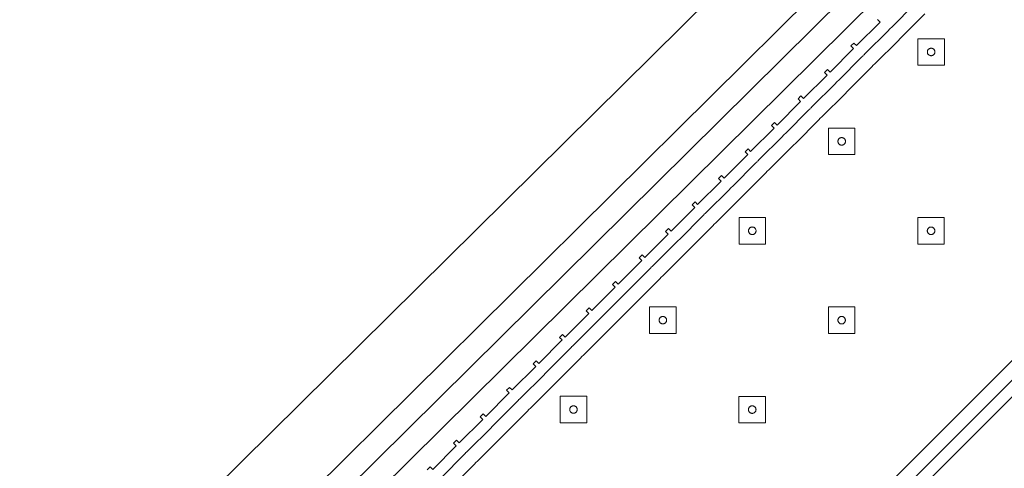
# Model space of a CAD drawing. Header units: metres. Extents: x 2232.4 to 2275.2, y 411.9 to 437.5.
# Tile 27 of 34: x 2265.2 to 2267.3, y 434.7 to 435.7. Entities that reach past the tile are written whole.
import ezdxf

# ---------------------------------------------------------------- set-up
doc = ezdxf.new("R2010")
doc.units = ezdxf.units.M
doc.layers.add('DOOR', color=5, linetype='Continuous')
doc.layers.add('NC_N1_BANQUETTES', color=7, linetype='Continuous', lineweight=13)

# ---------------------------------------------------------------- blocks, each defined once
blk = doc.blocks.new('NC_N1_TRIANGLE_L_BANQUETTE')
at = {"color": 0, "linetype": 'Continuous', "lineweight": -2}
for points in [[(0.8, 0.8), (4.35, 0.8)], [(3.169, 0.027), (3.16, 0.027), (3.16, 0.035), (3.089, 0.035), (3.089, 0.027), (3.08, 0.027), (3.08, 0.035), (3.009, 0.035), (3.009, 0.027), (3, 0.027), (3, 0.035), (2.929, 0.035), (2.929, 0.027), (2.92, 0.027), (2.92, 0.035), (2.849, 0.035), (2.849, 0.027), (2.84, 0.027), (2.84, 0.035), (2.769, 0.035), (2.769, 0.027), (2.76, 0.027), (2.76, 0.035), (2.689, 0.035), (2.689, 0.027), (2.68, 0.027), (2.68, 0.035), (2.609, 0.035), (2.609, 0.027), (2.6, 0.027), (2.6, 0.035), (2.529, 0.035), (2.529, 0.027), (2.52, 0.027), (2.52, 0.035), (2.449, 0.035), (2.449, 0.027), (2.44, 0.027), (2.44, 0.035), (2.369, 0.035), (2.369, 0.027), (2.36, 0.027), (2.36, 0.035), (2.289, 0.035), (2.289, 0.027), (2.28, 0.027), (2.28, 0.035), (2.209, 0.035), (2.209, 0.027), (2.2, 0.027), (2.2, 0.035), (2.129, 0.035), (2.129, 0.027), (2.12, 0.027), (2.12, 0.035), (2.049, 0.035), (2.049, 0.027), (2.04, 0.027), (2.04, 0.035), (1.969, 0.035), (1.969, 0.027), (1.96, 0.027), (1.96, 0.035), (1.889, 0.035), (1.889, 0.027), (1.88, 0.027), (1.88, 0.035), (1.809, 0.035), (1.809, 0.027)], [(0.8, 0.775), (4.325, 0.775)], [(3.16, 0.06), (3.089, 0.06), (3.0865, 0.0599), (3.0845, 0.0596), (3.0825, 0.0599), (3.08, 0.06), (3.009, 0.06), (3.0065, 0.0599), (3.0045, 0.0596), (3.0025, 0.0599), (3, 0.06), (2.929, 0.06), (2.9265, 0.0599), (2.9245, 0.0596), (2.9225, 0.0599), (2.92, 0.06), (2.849, 0.06), (2.8465, 0.0599), (2.8445, 0.0596), (2.8425, 0.0599), (2.84, 0.06), (2.769, 0.06), (2.7665, 0.0599), (2.7645, 0.0596), (2.7625, 0.0599), (2.76, 0.06), (2.689, 0.06), (2.6865, 0.0599), (2.6845, 0.0596), (2.6825, 0.0599), (2.68, 0.06), (2.609, 0.06), (2.6065, 0.0599), (2.6045, 0.0596), (2.6025, 0.0599), (2.6, 0.06), (2.529, 0.06), (2.5265, 0.0599), (2.5245, 0.0596), (2.5225, 0.0599), (2.52, 0.06), (2.449, 0.06), (2.4465, 0.0599), (2.4445, 0.0596), (2.4425, 0.0599), (2.44, 0.06), (2.369, 0.06), (2.3665, 0.0599), (2.3645, 0.0596), (2.3625, 0.0599), (2.36, 0.06), (2.289, 0.06), (2.2865, 0.0599), (2.2845, 0.0596), (2.2825, 0.0599), (2.28, 0.06), (2.209, 0.06), (2.2065, 0.0599), (2.2045, 0.0596), (2.2025, 0.0599), (2.2, 0.06), (2.129, 0.06), (2.1265, 0.0599), (2.1245, 0.0596), (2.1225, 0.0599), (2.12, 0.06), (2.049, 0.06), (2.0465, 0.0599), (2.0445, 0.0596), (2.0425, 0.0599), (2.04, 0.06), (1.969, 0.06), (1.9665, 0.0599), (1.9645, 0.0596), (1.9625, 0.0599), (1.96, 0.06), (1.889, 0.06), (1.8865, 0.0599), (1.8845, 0.0596), (1.8825, 0.0599), (1.88, 0.06), (1.809, 0.06), (1.8065, 0.0599), (1.8045, 0.0596), (1.8025, 0.0599), (1.8, 0.06), (1.729, 0.06)], [(0.8, 0.745), (4.295, 0.745)], [(3.16, 0.09), (3.089, 0.09), (3.0845, 0.0898), (3.08, 0.09), (3.009, 0.09), (3.0045, 0.0898), (3, 0.09), (2.929, 0.09), (2.9245, 0.0898), (2.92, 0.09), (2.849, 0.09), (2.8445, 0.0898), (2.84, 0.09), (2.769, 0.09), (2.7645, 0.0898), (2.76, 0.09), (2.689, 0.09), (2.6845, 0.0898), (2.68, 0.09), (2.609, 0.09), (2.6045, 0.0898), (2.6, 0.09), (2.529, 0.09), (2.5245, 0.0898), (2.52, 0.09), (2.449, 0.09), (2.4445, 0.0898), (2.44, 0.09), (2.369, 0.09), (2.3645, 0.0898), (2.36, 0.09), (2.289, 0.09), (2.2845, 0.0898), (2.28, 0.09), (2.209, 0.09), (2.2045, 0.0898), (2.2, 0.09), (2.129, 0.09), (2.1245, 0.0898), (2.12, 0.09), (2.049, 0.09), (2.0445, 0.0898), (2.04, 0.09), (1.969, 0.09), (1.9645, 0.0898), (1.96, 0.09), (1.889, 0.09), (1.8845, 0.0898), (1.88, 0.09), (1.809, 0.09), (1.8045, 0.0898), (1.8, 0.09), (1.729, 0.09)]]:
    blk.add_lwpolyline(points, dxfattribs=at)
for points in [[(2.047, 0.387), (2.087, 0.427), (2.047, 0.467), (2.007, 0.427)], [(2.317, 0.387), (2.357, 0.427), (2.317, 0.467), (2.277, 0.427)], [(2.587, 0.387), (2.627, 0.427), (2.587, 0.467), (2.547, 0.427)], [(2.055, 0.427), (2.055, 0.4262), (2.0548, 0.4254), (2.0547, 0.4247), (2.0544, 0.4239), (2.0541, 0.4232), (2.0537, 0.4226), (2.0532, 0.4219), (2.0527, 0.4213), (2.0521, 0.4208), (2.0514, 0.4203), (2.0508, 0.4199), (2.0501, 0.4196), (2.0493, 0.4193), (2.0486, 0.4192), (2.0478, 0.419), (2.047, 0.419), (2.0462, 0.419), (2.0454, 0.4192), (2.0447, 0.4193), (2.0439, 0.4196), (2.0432, 0.4199), (2.0426, 0.4203), (2.0419, 0.4208), (2.0413, 0.4213), (2.0408, 0.4219), (2.0403, 0.4226), (2.0399, 0.4232), (2.0396, 0.4239), (2.0393, 0.4247), (2.0392, 0.4254), (2.039, 0.4262), (2.039, 0.427), (2.039, 0.4278), (2.0392, 0.4286), (2.0393, 0.4293), (2.0396, 0.4301), (2.0399, 0.4308), (2.0403, 0.4314), (2.0408, 0.4321), (2.0413, 0.4327), (2.0419, 0.4332), (2.0426, 0.4337), (2.0432, 0.4341), (2.0439, 0.4344), (2.0447, 0.4347), (2.0454, 0.4348), (2.0462, 0.435), (2.047, 0.435), (2.0478, 0.435), (2.0486, 0.4348), (2.0493, 0.4347), (2.0501, 0.4344), (2.0508, 0.4341), (2.0514, 0.4337), (2.0521, 0.4332), (2.0527, 0.4327), (2.0532, 0.4321), (2.0537, 0.4314), (2.0541, 0.4308), (2.0544, 0.4301), (2.0547, 0.4293), (2.0548, 0.4286), (2.055, 0.4278)], [(2.325, 0.427), (2.325, 0.4262), (2.3248, 0.4254), (2.3247, 0.4247), (2.3244, 0.4239), (2.3241, 0.4232), (2.3237, 0.4226), (2.3232, 0.4219), (2.3227, 0.4213), (2.3221, 0.4208), (2.3214, 0.4203), (2.3208, 0.4199), (2.3201, 0.4196), (2.3193, 0.4193), (2.3186, 0.4192), (2.3178, 0.419), (2.317, 0.419), (2.3162, 0.419), (2.3154, 0.4192), (2.3147, 0.4193), (2.3139, 0.4196), (2.3132, 0.4199), (2.3126, 0.4203), (2.3119, 0.4208), (2.3113, 0.4213), (2.3108, 0.4219), (2.3103, 0.4226), (2.3099, 0.4232), (2.3096, 0.4239), (2.3093, 0.4247), (2.3092, 0.4254), (2.309, 0.4262), (2.309, 0.427), (2.309, 0.4278), (2.3092, 0.4286), (2.3093, 0.4293), (2.3096, 0.4301), (2.3099, 0.4308), (2.3103, 0.4314), (2.3108, 0.4321), (2.3113, 0.4327), (2.3119, 0.4332), (2.3126, 0.4337), (2.3132, 0.4341), (2.3139, 0.4344), (2.3147, 0.4347), (2.3154, 0.4348), (2.3162, 0.435), (2.317, 0.435), (2.3178, 0.435), (2.3186, 0.4348), (2.3193, 0.4347), (2.3201, 0.4344), (2.3208, 0.4341), (2.3214, 0.4337), (2.3221, 0.4332), (2.3227, 0.4327), (2.3232, 0.4321), (2.3237, 0.4314), (2.3241, 0.4308), (2.3244, 0.4301), (2.3247, 0.4293), (2.3248, 0.4286), (2.325, 0.4278)], [(2.595, 0.427), (2.595, 0.4262), (2.5948, 0.4254), (2.5947, 0.4247), (2.5944, 0.4239), (2.5941, 0.4232), (2.5937, 0.4226), (2.5932, 0.4219), (2.5927, 0.4213), (2.5921, 0.4208), (2.5914, 0.4203), (2.5908, 0.4199), (2.5901, 0.4196), (2.5893, 0.4193), (2.5886, 0.4192), (2.5878, 0.419), (2.587, 0.419), (2.5862, 0.419), (2.5854, 0.4192), (2.5847, 0.4193), (2.5839, 0.4196), (2.5832, 0.4199), (2.5826, 0.4203), (2.5819, 0.4208), (2.5813, 0.4213), (2.5808, 0.4219), (2.5803, 0.4226), (2.5799, 0.4232), (2.5796, 0.4239), (2.5793, 0.4247), (2.5792, 0.4254), (2.579, 0.4262), (2.579, 0.427), (2.579, 0.4278), (2.5792, 0.4286), (2.5793, 0.4293), (2.5796, 0.4301), (2.5799, 0.4308), (2.5803, 0.4314), (2.5808, 0.4321), (2.5813, 0.4327), (2.5819, 0.4332), (2.5826, 0.4337), (2.5832, 0.4341), (2.5839, 0.4344), (2.5847, 0.4347), (2.5854, 0.4348), (2.5862, 0.435), (2.587, 0.435), (2.5878, 0.435), (2.5886, 0.4348), (2.5893, 0.4347), (2.5901, 0.4344), (2.5908, 0.4341), (2.5914, 0.4337), (2.5921, 0.4332), (2.5927, 0.4327), (2.5932, 0.4321), (2.5937, 0.4314), (2.5941, 0.4308), (2.5944, 0.4301), (2.5947, 0.4293), (2.5948, 0.4286), (2.595, 0.4278)], [(1.777, 0.117), (1.817, 0.157), (1.777, 0.197), (1.737, 0.157)], [(2.047, 0.117), (2.087, 0.157), (2.047, 0.197), (2.007, 0.157)], [(2.317, 0.117), (2.357, 0.157), (2.317, 0.197), (2.277, 0.157)], [(2.587, 0.117), (2.627, 0.157), (2.587, 0.197), (2.547, 0.157)], [(2.857, 0.117), (2.897, 0.157), (2.857, 0.197), (2.817, 0.157)], [(1.785, 0.157), (1.785, 0.1562), (1.7848, 0.1554), (1.7847, 0.1547), (1.7844, 0.1539), (1.7841, 0.1532), (1.7837, 0.1526), (1.7832, 0.1519), (1.7827, 0.1513), (1.7821, 0.1508), (1.7814, 0.1503), (1.7808, 0.1499), (1.7801, 0.1496), (1.7793, 0.1493), (1.7786, 0.1492), (1.7778, 0.149), (1.777, 0.149), (1.7762, 0.149), (1.7754, 0.1492), (1.7747, 0.1493), (1.7739, 0.1496), (1.7732, 0.1499), (1.7726, 0.1503), (1.7719, 0.1508), (1.7713, 0.1513), (1.7708, 0.1519), (1.7703, 0.1526), (1.7699, 0.1532), (1.7696, 0.1539), (1.7693, 0.1547), (1.7692, 0.1554), (1.769, 0.1562), (1.769, 0.157), (1.769, 0.1578), (1.7692, 0.1586), (1.7693, 0.1593), (1.7696, 0.1601), (1.7699, 0.1608), (1.7703, 0.1614), (1.7708, 0.1621), (1.7713, 0.1627), (1.7719, 0.1632), (1.7726, 0.1637), (1.7732, 0.1641), (1.7739, 0.1644), (1.7747, 0.1647), (1.7754, 0.1648), (1.7762, 0.165), (1.777, 0.165), (1.7778, 0.165), (1.7786, 0.1648), (1.7793, 0.1647), (1.7801, 0.1644), (1.7808, 0.1641), (1.7814, 0.1637), (1.7821, 0.1632), (1.7827, 0.1627), (1.7832, 0.1621), (1.7837, 0.1614), (1.7841, 0.1608), (1.7844, 0.1601), (1.7847, 0.1593), (1.7848, 0.1586), (1.785, 0.1578)], [(2.055, 0.157), (2.055, 0.1562), (2.0548, 0.1554), (2.0547, 0.1547), (2.0544, 0.1539), (2.0541, 0.1532), (2.0537, 0.1526), (2.0532, 0.1519), (2.0527, 0.1513), (2.0521, 0.1508), (2.0514, 0.1503), (2.0508, 0.1499), (2.0501, 0.1496), (2.0493, 0.1493), (2.0486, 0.1492), (2.0478, 0.149), (2.047, 0.149), (2.0462, 0.149), (2.0454, 0.1492), (2.0447, 0.1493), (2.0439, 0.1496), (2.0432, 0.1499), (2.0426, 0.1503), (2.0419, 0.1508), (2.0413, 0.1513), (2.0408, 0.1519), (2.0403, 0.1526), (2.0399, 0.1532), (2.0396, 0.1539), (2.0393, 0.1547), (2.0392, 0.1554), (2.039, 0.1562), (2.039, 0.157), (2.039, 0.1578), (2.0392, 0.1586), (2.0393, 0.1593), (2.0396, 0.1601), (2.0399, 0.1608), (2.0403, 0.1614), (2.0408, 0.1621), (2.0413, 0.1627), (2.0419, 0.1632), (2.0426, 0.1637), (2.0432, 0.1641), (2.0439, 0.1644), (2.0447, 0.1647), (2.0454, 0.1648), (2.0462, 0.165), (2.047, 0.165), (2.0478, 0.165), (2.0486, 0.1648), (2.0493, 0.1647), (2.0501, 0.1644), (2.0508, 0.1641), (2.0514, 0.1637), (2.0521, 0.1632), (2.0527, 0.1627), (2.0532, 0.1621), (2.0537, 0.1614), (2.0541, 0.1608), (2.0544, 0.1601), (2.0547, 0.1593), (2.0548, 0.1586), (2.055, 0.1578)], [(2.325, 0.157), (2.325, 0.1562), (2.3248, 0.1554), (2.3247, 0.1547), (2.3244, 0.1539), (2.3241, 0.1532), (2.3237, 0.1526), (2.3232, 0.1519), (2.3227, 0.1513), (2.3221, 0.1508), (2.3214, 0.1503), (2.3208, 0.1499), (2.3201, 0.1496), (2.3193, 0.1493), (2.3186, 0.1492), (2.3178, 0.149), (2.317, 0.149), (2.3162, 0.149), (2.3154, 0.1492), (2.3147, 0.1493), (2.3139, 0.1496), (2.3132, 0.1499), (2.3126, 0.1503), (2.3119, 0.1508), (2.3113, 0.1513), (2.3108, 0.1519), (2.3103, 0.1526), (2.3099, 0.1532), (2.3096, 0.1539), (2.3093, 0.1547), (2.3092, 0.1554), (2.309, 0.1562), (2.309, 0.157), (2.309, 0.1578), (2.3092, 0.1586), (2.3093, 0.1593), (2.3096, 0.1601), (2.3099, 0.1608), (2.3103, 0.1614), (2.3108, 0.1621), (2.3113, 0.1627), (2.3119, 0.1632), (2.3126, 0.1637), (2.3132, 0.1641), (2.3139, 0.1644), (2.3147, 0.1647), (2.3154, 0.1648), (2.3162, 0.165), (2.317, 0.165), (2.3178, 0.165), (2.3186, 0.1648), (2.3193, 0.1647), (2.3201, 0.1644), (2.3208, 0.1641), (2.3214, 0.1637), (2.3221, 0.1632), (2.3227, 0.1627), (2.3232, 0.1621), (2.3237, 0.1614), (2.3241, 0.1608), (2.3244, 0.1601), (2.3247, 0.1593), (2.3248, 0.1586), (2.325, 0.1578)], [(2.595, 0.157), (2.595, 0.1562), (2.5948, 0.1554), (2.5947, 0.1547), (2.5944, 0.1539), (2.5941, 0.1532), (2.5937, 0.1526), (2.5932, 0.1519), (2.5927, 0.1513), (2.5921, 0.1508), (2.5914, 0.1503), (2.5908, 0.1499), (2.5901, 0.1496), (2.5893, 0.1493), (2.5886, 0.1492), (2.5878, 0.149), (2.587, 0.149), (2.5862, 0.149), (2.5854, 0.1492), (2.5847, 0.1493), (2.5839, 0.1496), (2.5832, 0.1499), (2.5826, 0.1503), (2.5819, 0.1508), (2.5813, 0.1513), (2.5808, 0.1519), (2.5803, 0.1526), (2.5799, 0.1532), (2.5796, 0.1539), (2.5793, 0.1547), (2.5792, 0.1554), (2.579, 0.1562), (2.579, 0.157), (2.579, 0.1578), (2.5792, 0.1586), (2.5793, 0.1593), (2.5796, 0.1601), (2.5799, 0.1608), (2.5803, 0.1614), (2.5808, 0.1621), (2.5813, 0.1627), (2.5819, 0.1632), (2.5826, 0.1637), (2.5832, 0.1641), (2.5839, 0.1644), (2.5847, 0.1647), (2.5854, 0.1648), (2.5862, 0.165), (2.587, 0.165), (2.5878, 0.165), (2.5886, 0.1648), (2.5893, 0.1647), (2.5901, 0.1644), (2.5908, 0.1641), (2.5914, 0.1637), (2.5921, 0.1632), (2.5927, 0.1627), (2.5932, 0.1621), (2.5937, 0.1614), (2.5941, 0.1608), (2.5944, 0.1601), (2.5947, 0.1593), (2.5948, 0.1586), (2.595, 0.1578)], [(2.865, 0.157), (2.865, 0.1562), (2.8648, 0.1554), (2.8647, 0.1547), (2.8644, 0.1539), (2.8641, 0.1532), (2.8637, 0.1526), (2.8632, 0.1519), (2.8627, 0.1513), (2.8621, 0.1508), (2.8614, 0.1503), (2.8608, 0.1499), (2.8601, 0.1496), (2.8593, 0.1493), (2.8586, 0.1492), (2.8578, 0.149), (2.857, 0.149), (2.8562, 0.149), (2.8554, 0.1492), (2.8547, 0.1493), (2.8539, 0.1496), (2.8532, 0.1499), (2.8526, 0.1503), (2.8519, 0.1508), (2.8513, 0.1513), (2.8508, 0.1519), (2.8503, 0.1526), (2.8499, 0.1532), (2.8496, 0.1539), (2.8493, 0.1547), (2.8492, 0.1554), (2.849, 0.1562), (2.849, 0.157), (2.849, 0.1578), (2.8492, 0.1586), (2.8493, 0.1593), (2.8496, 0.1601), (2.8499, 0.1608), (2.8503, 0.1614), (2.8508, 0.1621), (2.8513, 0.1627), (2.8519, 0.1632), (2.8526, 0.1637), (2.8532, 0.1641), (2.8539, 0.1644), (2.8547, 0.1647), (2.8554, 0.1648), (2.8562, 0.165), (2.857, 0.165), (2.8578, 0.165), (2.8586, 0.1648), (2.8593, 0.1647), (2.8601, 0.1644), (2.8608, 0.1641), (2.8614, 0.1637), (2.8621, 0.1632), (2.8627, 0.1627), (2.8632, 0.1621), (2.8637, 0.1614), (2.8641, 0.1608), (2.8644, 0.1601), (2.8647, 0.1593), (2.8648, 0.1586), (2.865, 0.1578)]]:
    blk.add_lwpolyline(points, close=True, dxfattribs=at)

msp = doc.modelspace()

# ---------------------------------------------------------------- linework, layer by layer
at = {"layer": 'DOOR'}
for p, q in [((2263.2804, 432.4208), (2267.1195, 436.2183)), ((2263.3859, 432.3141), (2267.225, 436.1117)), ((2263.4211, 432.2786), (2267.2602, 436.0761)), ((2263.4562, 432.243), (2267.2953, 436.0406))]:
    msp.add_line(p, q, dxfattribs=at)

# ---------------------------------------------------------------- block references
at = {"layer": 'NC_N1_BANQUETTES', "linetype": 'Continuous', "rotation": 224.9851542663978}
msp.add_blockref('NC_N1_TRIANGLE_L_BANQUETTE', (2268.2559, 436.9946), dxfattribs=at)

doc.saveas('drawing.dxf')
